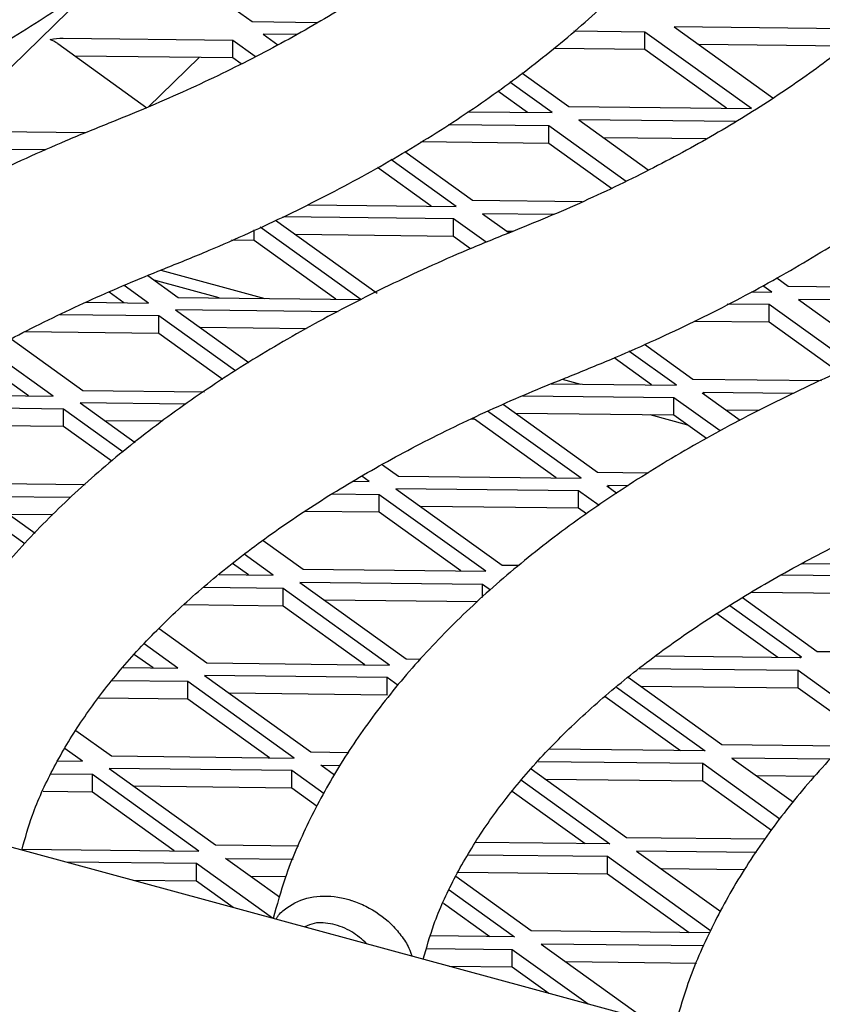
# Model space of a CAD drawing. Header units: inches. Extents: x 38 to 161, y 20 to 119.
# Tile 17 of 27: x 135.93 to 137.79, y 87.55 to 89.83. Entities that reach past the tile are written whole.
import ezdxf

# ---------------------------------------------------------------- set-up
doc = ezdxf.new("R2010")
doc.units = ezdxf.units.IN
doc.header["$LTSCALE"] = 12
doc.header["$MEASUREMENT"] = 0

msp = doc.modelspace()

# ---------------------------------------------------------------- linework, layer by layer
at = {"color": 7, "linetype": 'Continuous', "lineweight": 25}
for p, q in [((136.2392, 89.9861), (136.4681, 89.8216)), ((136.1259, 89.9265), (135.3191, 89.1391)), ((136.4681, 89.8216), (136.6187, 89.8199)), ((136.4935, 89.7928), (136.528, 89.768)), ((136.5709, 89.792), (136.4935, 89.7928)), ((137.3769, 89.7975), (137.212, 89.7993)), ((137.6229, 89.6205), (137.3769, 89.7975)), ((137.3769, 89.757), (137.3769, 89.7975)), ((137.4442, 89.8096), (137.6728, 89.6452)), ((137.8666, 89.8048), (137.4442, 89.8096)), ((136.0185, 89.7707), (136.2247, 89.6225)), ((136.4238, 89.7784), (136.0309, 89.7828)), ((136.4756, 89.7411), (136.4238, 89.7784)), ((136.4238, 89.7379), (136.4238, 89.7784)), ((137.3769, 89.757), (137.1657, 89.7593)), ((137.5657, 89.6212), (137.3769, 89.757)), ((137.8392, 89.7646), (137.5014, 89.7684)), ((136.4238, 89.7379), (136.0585, 89.742)), ((136.2278, 89.624), (136.3454, 89.7387)), ((136.4427, 89.7243), (136.4238, 89.7379)), ((137.0923, 89.7031), (137.2005, 89.6253)), ((137.1621, 89.6111), (137.0641, 89.6815)), ((137.1048, 89.6118), (137.0369, 89.6606)), ((136.9664, 89.6133), (137.1621, 89.6111)), ((137.2005, 89.6253), (137.6229, 89.6205)), ((137.2237, 89.5944), (137.3846, 89.4787)), ((137.5865, 89.5903), (137.2237, 89.5944)), ((136.0828, 89.5644), (135.8102, 89.5674)), ((137.1546, 89.5805), (136.9213, 89.5831)), ((137.333, 89.4522), (137.1546, 89.5805)), ((137.1546, 89.54), (137.1546, 89.5805)), ((137.1546, 89.54), (136.8586, 89.5434)), ((137.5184, 89.5506), (137.2809, 89.5532)), ((135.9914, 89.5249), (135.8379, 89.5266)), ((136.8211, 89.5213), (136.9782, 89.4084)), ((137.2993, 89.436), (137.1546, 89.54)), ((136.9398, 89.3942), (136.789, 89.5026)), ((136.8826, 89.3948), (136.758, 89.4844)), ((136.9782, 89.4084), (137.2316, 89.4055)), ((136.5955, 89.3981), (136.9398, 89.3942)), ((136.5225, 89.3622), (136.7577, 89.1932)), ((136.9341, 89.3653), (136.5392, 89.3698)), ((137.0094, 89.3112), (136.9341, 89.3653)), ((136.9341, 89.3248), (136.9341, 89.3653)), ((137.0014, 89.3774), (137.063, 89.3331)), ((137.1653, 89.3756), (137.0014, 89.3774)), ((136.4732, 89.3154), (136.4732, 89.3399)), ((136.7193, 89.179), (136.4869, 89.3461)), ((137.0704, 89.3362), (137.0586, 89.3363)), ((136.4732, 89.3154), (136.4205, 89.316)), ((136.6621, 89.1796), (136.4732, 89.3154)), ((136.9341, 89.3248), (136.5689, 89.3289)), ((136.9736, 89.2964), (136.9341, 89.3248)), ((136.257, 89.2469), (136.4975, 89.1815)), ((136.2268, 89.2341), (136.2968, 89.1837)), ((136.3919, 89.1827), (136.2415, 89.2236)), ((137.6817, 89.2291), (137.7084, 89.2099)), ((136.2286, 89.1707), (136.1726, 89.211)), ((137.67, 89.1957), (137.6496, 89.2104)), ((137.7084, 89.2099), (138.1308, 89.2051)), ((136.1713, 89.1713), (136.1373, 89.1959)), ((136.2968, 89.1837), (136.7193, 89.179)), ((137.6222, 89.1963), (137.67, 89.1957)), ((137.7316, 89.179), (137.9131, 89.0485)), ((138.1541, 89.1742), (137.7316, 89.179)), ((136.0831, 89.1723), (136.2286, 89.1707)), ((136.6672, 89.1506), (136.2911, 89.1549)), ((136.2911, 89.1549), (136.4604, 89.0332)), ((137.6643, 89.1669), (137.5673, 89.168)), ((137.8607, 89.0256), (137.6643, 89.1669)), ((137.6643, 89.1264), (137.6643, 89.1669)), ((136.2527, 89.1407), (136.0232, 89.1433)), ((136.4297, 89.0135), (136.2527, 89.1407)), ((136.2527, 89.1002), (136.2527, 89.1407)), ((136.5929, 89.111), (136.3484, 89.1137)), ((137.6643, 89.1264), (137.4905, 89.1283)), ((137.8262, 89.0099), (137.6643, 89.1264)), ((135.9108, 89.0876), (136.0764, 88.9685)), ((136.2527, 89.1002), (135.9417, 89.1037)), ((136.4005, 88.994), (136.2527, 89.1002)), ((139.844, 86.843), (131.672, 89.064)), ((137.3755, 89.0755), (137.4879, 88.9947)), ((135.9507, 88.956), (135.8298, 89.0429)), ((136.0079, 88.9553), (135.8617, 89.0605)), ((137.3923, 88.9812), (137.3053, 89.0437)), ((137.4495, 88.9805), (137.3398, 89.0594)), ((137.1856, 88.9945), (137.2277, 88.983)), ((137.4879, 88.9947), (137.7852, 88.9914)), ((137.1602, 88.9838), (137.4495, 88.9805)), ((135.6901, 88.9589), (136.0079, 88.9553)), ((136.0764, 88.9685), (136.3577, 88.9654)), ((137.4438, 88.9517), (137.0943, 88.9556)), ((137.5505, 88.8749), (137.4438, 88.9517)), ((137.4438, 88.9112), (137.4438, 88.9517)), ((137.5093, 88.962), (137.5136, 88.962)), ((137.5971, 88.8989), (137.5093, 88.962)), ((137.7192, 88.9614), (137.5111, 88.9638)), ((137.5111, 88.9638), (137.5136, 88.962)), ((137.5136, 88.959), (137.5136, 88.962)), ((136.0323, 88.9255), (135.6439, 88.9299)), ((136.3152, 88.9369), (136.0707, 88.9397)), ((136.0707, 88.9397), (136.1977, 88.8484)), ((137.0493, 88.9363), (137.2674, 88.7795)), ((136.1695, 88.8268), (136.0323, 88.9255)), ((136.0323, 88.885), (136.0323, 88.9255)), ((137.229, 88.7653), (137.013, 88.9206)), ((137.4438, 88.9112), (137.0785, 88.9153)), ((137.4759, 88.8881), (137.3886, 88.9118)), ((137.519, 88.8571), (137.4438, 88.9112)), ((137.6415, 88.9218), (137.564, 88.9227)), ((136.0323, 88.885), (135.667, 88.8891)), ((136.1437, 88.8049), (136.0323, 88.885)), ((136.2612, 88.897), (136.1279, 88.8985)), ((136.9829, 88.9018), (136.9744, 88.9019)), ((137.1718, 88.766), (136.9829, 88.9018)), ((136.7696, 88.7966), (136.8065, 88.7701)), ((136.7392, 88.758), (136.722, 88.7704)), ((136.8065, 88.7701), (137.229, 88.7653)), ((137.2674, 88.7795), (137.3845, 88.7782)), ((135.8559, 88.7533), (136.0824, 88.7508)), ((136.7012, 88.7584), (136.7392, 88.758)), ((137.2888, 88.7468), (137.2931, 88.7468)), ((137.312, 88.7302), (137.2888, 88.7468)), ((137.3388, 88.748), (137.2906, 88.7486)), ((137.2906, 88.7486), (137.2931, 88.7468)), ((137.2931, 88.7438), (137.2931, 88.7468)), ((136.0481, 88.7205), (135.8484, 88.7227)), ((135.8484, 88.7227), (135.9662, 88.638)), ((136.7624, 88.7271), (136.6533, 88.7283)), ((137.0085, 88.5501), (136.7624, 88.7271)), ((136.7624, 88.6866), (136.7624, 88.7271)), ((137.2233, 88.7365), (136.8008, 88.7412)), ((136.8008, 88.7412), (137.0469, 88.5643)), ((137.2706, 88.7025), (137.2233, 88.7365)), ((137.2233, 88.696), (137.2233, 88.7365)), ((135.9423, 88.6134), (135.81, 88.7086)), ((137.2233, 88.696), (136.8581, 88.7001)), ((136.0074, 88.6804), (135.9056, 88.6816)), ((136.7624, 88.6866), (136.59, 88.6885)), ((136.9513, 88.5508), (136.7624, 88.6866)), ((137.2414, 88.6829), (137.2233, 88.696)), ((136.4938, 88.6212), (136.586, 88.5549)), ((136.5169, 88.541), (136.4496, 88.5894)), ((136.4597, 88.5417), (136.423, 88.5681)), ((137.0469, 88.5643), (137.0851, 88.5639)), ((137.9574, 88.5651), (137.7405, 88.5676)), ((136.392, 88.5424), (136.5169, 88.541)), ((136.586, 88.5549), (137.0085, 88.5501)), ((137.9535, 88.538), (137.6923, 88.541)), ((137.001, 88.5195), (136.5786, 88.5243)), ((136.5786, 88.5243), (136.8246, 88.3474)), ((137.0197, 88.5061), (137.001, 88.5195)), ((137.001, 88.4895), (137.001, 88.5195)), ((136.5402, 88.5101), (136.3554, 88.5122)), ((136.7862, 88.3332), (136.5402, 88.5101)), ((136.5402, 88.4696), (136.5402, 88.5101)), ((137.9535, 88.4975), (137.6223, 88.5013)), ((136.5402, 88.4696), (136.3103, 88.4722)), ((136.9893, 88.4792), (136.6358, 88.4831)), ((137.7387, 88.3517), (137.5734, 88.4705)), ((137.7753, 88.3641), (137.6022, 88.4886)), ((136.729, 88.3338), (136.5402, 88.4696)), ((137.684, 88.3505), (137.5433, 88.4516)), ((136.2532, 88.4174), (136.3638, 88.338)), ((136.2964, 88.3258), (136.2183, 88.382)), ((136.2392, 88.3265), (136.1965, 88.3572)), ((138.0773, 88.3607), (137.7753, 88.3641)), ((136.3638, 88.338), (136.7862, 88.3332)), ((136.8246, 88.3474), (136.8573, 88.347)), ((137.7369, 88.3499), (137.4014, 88.3537)), ((137.7344, 88.3517), (137.7369, 88.3499)), ((137.7344, 88.3517), (137.7387, 88.3517)), ((137.7344, 88.3517), (137.7344, 88.35)), ((136.17, 88.3273), (136.2964, 88.3258)), ((137.3632, 88.3252), (137.7312, 88.3211)), ((137.7312, 88.3211), (137.893, 88.2047)), ((137.7312, 88.2806), (137.7312, 88.3211)), ((136.3197, 88.2949), (136.1431, 88.2969)), ((136.5657, 88.118), (136.3197, 88.2949)), ((136.3197, 88.2544), (136.3197, 88.2949)), ((136.7805, 88.3043), (136.3581, 88.3091)), ((136.3581, 88.3091), (136.6041, 88.1322)), ((136.8062, 88.2859), (136.7805, 88.3043)), ((136.7805, 88.2638), (136.7805, 88.3043)), ((137.5548, 88.1489), (137.3382, 88.3046)), ((136.7805, 88.2638), (136.4153, 88.2679)), ((137.3112, 88.2823), (137.5164, 88.1347)), ((137.366, 88.2847), (137.7312, 88.2806)), ((137.7312, 88.2806), (137.8698, 88.1809)), ((136.3197, 88.2544), (136.1136, 88.2567)), ((136.5085, 88.1186), (136.3197, 88.2544)), ((137.285, 88.2606), (137.4592, 88.1354)), ((136.0607, 88.1821), (136.1433, 88.1228)), ((136.0759, 88.1106), (136.0357, 88.1396)), ((136.6041, 88.1322), (136.6918, 88.1312)), ((137.5164, 88.1347), (137.1551, 88.1388)), ((137.8356, 88.1457), (137.5548, 88.1489)), ((136.019, 88.1113), (136.0759, 88.1106)), ((136.1433, 88.1228), (136.5657, 88.118)), ((137.1298, 88.1102), (137.5107, 88.1059)), ((137.578, 88.118), (137.7203, 88.0157)), ((137.8062, 88.1154), (137.578, 88.118)), ((136.5601, 88.0891), (136.1376, 88.0939)), ((136.1376, 88.0939), (136.3837, 87.917)), ((136.6348, 88.0354), (136.5601, 88.0891)), ((136.5601, 88.0486), (136.5601, 88.0891)), ((136.6274, 88.1012), (136.6711, 88.1007)), ((136.6585, 88.0788), (136.6274, 88.1012)), ((137.3343, 87.9337), (137.1139, 88.0922)), ((137.5107, 88.1059), (137.689, 87.9777)), ((137.5107, 88.0654), (137.5107, 88.1059)), ((136.0992, 88.0797), (136.0026, 88.0808)), ((136.3453, 87.9028), (136.0992, 88.0797)), ((136.0992, 88.0392), (136.0992, 88.0797)), ((137.0913, 88.0666), (137.2959, 87.9195)), ((137.1455, 88.0695), (137.5107, 88.0654)), ((137.5107, 88.0654), (137.6696, 87.9511)), ((137.7692, 88.0753), (137.6353, 88.0768)), ((136.0992, 88.0392), (135.9846, 88.0405)), ((136.288, 87.9034), (136.0992, 88.0392)), ((136.5601, 88.0486), (136.1948, 88.0527)), ((136.6189, 88.0063), (136.5601, 88.0486)), ((137.0696, 88.0417), (137.2387, 87.9202)), ((137.6553, 87.9301), (137.3343, 87.9337)), ((135.9363, 87.9074), (136.3453, 87.9028)), ((136.3837, 87.917), (136.5758, 87.9148)), ((137.2959, 87.9195), (136.9854, 87.923)), ((137.3576, 87.9028), (137.5523, 87.7627)), ((137.6346, 87.8997), (137.3576, 87.9028)), ((136.4069, 87.886), (136.563, 87.8843)), ((136.5316, 87.7964), (136.4069, 87.886)), ((136.9685, 87.8943), (137.2902, 87.8907)), ((137.2902, 87.8907), (137.5286, 87.7193)), ((137.2902, 87.8502), (137.2902, 87.8907)), ((136.3396, 87.8739), (136.0383, 87.8773)), ((136.515, 87.7478), (136.3396, 87.8739)), ((136.3396, 87.8334), (136.3396, 87.8739)), ((137.6073, 87.8595), (137.4148, 87.8616)), ((136.3396, 87.8334), (136.1938, 87.8351)), ((136.4245, 87.7724), (136.3396, 87.8334)), ((136.4641, 87.8449), (136.5462, 87.844)), ((137.1138, 87.7185), (136.939, 87.8442)), ((136.9448, 87.8541), (137.2902, 87.8502)), ((137.2902, 87.8502), (137.4791, 87.7144)), ((136.9243, 87.813), (137.0754, 87.7043)), ((136.9107, 87.7823), (137.0182, 87.705)), ((137.0754, 87.7043), (136.8806, 87.7065)), ((137.526, 87.7139), (137.1138, 87.7185)), ((136.8718, 87.6777), (137.0697, 87.6755)), ((137.0697, 87.6755), (137.2452, 87.5493)), ((137.0697, 87.635), (137.0697, 87.6755)), ((137.1371, 87.6876), (137.3806, 87.5125)), ((137.5132, 87.6833), (137.1371, 87.6876)), ((136.924, 87.6366), (137.0697, 87.635)), ((137.0697, 87.635), (137.1547, 87.5739)), ((137.4963, 87.643), (137.1943, 87.6464))]:
    msp.add_line(p, q, dxfattribs=at)
for centre, major_axis, ratio, start_param, end_param in [((136.0309, 89.7018), (0.1056, -0.0029), 0.766621, 1.591782, 1.875485), ((136.0185, 89.6898), (-0.041, 0.0899), 0.510707, 5.554677, 5.83838)]:
    msp.add_ellipse(centre, major_axis=major_axis, ratio=ratio, start_param=start_param, end_param=end_param, dxfattribs=at)
for points, knots in [([(135.3409, 89.5042), (135.3742, 89.5177), (135.4708, 89.5568), (135.6238, 89.6265), (135.7961, 89.7152), (135.9578, 89.81), (136.1083, 89.9107), (136.247, 90.0169), (136.3731, 90.1282), (136.4859, 90.2443), (136.5848, 90.3647), (136.6692, 90.4887), (136.7386, 90.6156), (136.7928, 90.7447), (136.8306, 90.8724), (136.8474, 90.9642), (136.8529, 91.012), (136.8536, 91.0187)], [0, 0, 0, 0, 0.039007, 0.113159, 0.18741, 0.261762, 0.336195, 0.410672, 0.485105, 0.559385, 0.633367, 0.706876, 0.779737, 0.851811, 0.923047, 0.989177, 1, 1, 1, 1]), ([(135.3409, 89.5042), (135.3742, 89.5177), (135.4708, 89.5568), (135.6238, 89.6265), (135.7961, 89.7152), (135.9578, 89.81), (136.1083, 89.9107), (136.247, 90.0169), (136.3731, 90.1282), (136.4859, 90.2443), (136.5848, 90.3647), (136.6692, 90.4887), (136.7386, 90.6156), (136.7928, 90.7447), (136.8306, 90.8724), (136.8474, 90.9642), (136.8529, 91.012), (136.8536, 91.0187)], [0, 0, 0, 0, 0.039007, 0.113159, 0.18741, 0.261762, 0.336195, 0.410672, 0.485105, 0.559385, 0.633367, 0.706876, 0.779737, 0.851811, 0.923047, 0.989177, 1, 1, 1, 1]), ([(135.3409, 89.5042), (135.3742, 89.5177), (135.4708, 89.5568), (135.6238, 89.6265), (135.7961, 89.7152), (135.9578, 89.81), (136.1083, 89.9107), (136.247, 90.0169), (136.3731, 90.1282), (136.4859, 90.2443), (136.5848, 90.3647), (136.6692, 90.4887), (136.7386, 90.6156), (136.7928, 90.7447), (136.8306, 90.8724), (136.8474, 90.9642), (136.8529, 91.012), (136.8536, 91.0187)], [0, 0, 0, 0, 0.039007, 0.113159, 0.18741, 0.261762, 0.336195, 0.410672, 0.485105, 0.559385, 0.633367, 0.706876, 0.779737, 0.851811, 0.923047, 0.989177, 1, 1, 1, 1]), ([(137.4244, 90.8051), (137.4222, 90.7881), (137.4154, 90.7355), (137.3935, 90.6474), (137.3529, 90.5413), (137.298, 90.4366), (137.2293, 90.334), (137.1473, 90.2336), (137.0521, 90.1357), (136.9441, 90.0405), (136.8234, 89.9485), (136.6906, 89.86), (136.546, 89.7755), (136.3902, 89.6957), (136.2523, 89.6332), (136.1656, 89.5981), (136.137, 89.5866)], [0, 0, 0, 0, 0.03909, 0.120888, 0.201532, 0.280566, 0.358199, 0.4348, 0.510727, 0.586257, 0.661589, 0.736855, 0.812124, 0.887447, 0.962856, 1, 1, 1, 1]), ([(137.4244, 90.8051), (137.4222, 90.7881), (137.4154, 90.7355), (137.3935, 90.6474), (137.3529, 90.5413), (137.298, 90.4366), (137.2293, 90.334), (137.1473, 90.2336), (137.0521, 90.1357), (136.9441, 90.0405), (136.8234, 89.9485), (136.6906, 89.86), (136.546, 89.7755), (136.3902, 89.6957), (136.2523, 89.6332), (136.1656, 89.5981), (136.137, 89.5866)], [0, 0, 0, 0, 0.03909, 0.120888, 0.201532, 0.280566, 0.358199, 0.4348, 0.510727, 0.586257, 0.661589, 0.736855, 0.812124, 0.887447, 0.962856, 1, 1, 1, 1]), ([(137.4244, 90.8051), (137.4222, 90.7881), (137.4154, 90.7355), (137.3935, 90.6474), (137.3529, 90.5413), (137.298, 90.4366), (137.2293, 90.334), (137.1473, 90.2336), (137.0521, 90.1357), (136.9441, 90.0405), (136.8234, 89.9485), (136.6906, 89.86), (136.546, 89.7755), (136.3902, 89.6957), (136.2523, 89.6332), (136.1656, 89.5981), (136.137, 89.5866)], [0, 0, 0, 0, 0.03909, 0.120888, 0.201532, 0.280566, 0.358199, 0.4348, 0.510727, 0.586257, 0.661589, 0.736855, 0.812124, 0.887447, 0.962856, 1, 1, 1, 1]), ([(137.4244, 90.8051), (137.4222, 90.7881), (137.4154, 90.7355), (137.3935, 90.6474), (137.3529, 90.5413), (137.298, 90.4366), (137.2293, 90.334), (137.1473, 90.2336), (137.0521, 90.1357), (136.9441, 90.0405), (136.8234, 89.9485), (136.6906, 89.86), (136.546, 89.7755), (136.3902, 89.6957), (136.2523, 89.6332), (136.1656, 89.5981), (136.137, 89.5866)], [0, 0, 0, 0, 0.03909, 0.120888, 0.201532, 0.280566, 0.358199, 0.4348, 0.510727, 0.586257, 0.661589, 0.736855, 0.812124, 0.887447, 0.962856, 1, 1, 1, 1]), ([(136.2695, 89.2519), (136.3028, 89.2653), (136.3995, 89.3044), (136.5525, 89.3741), (136.7248, 89.4628), (136.8864, 89.5576), (137.037, 89.6583), (137.1756, 89.7645), (137.3017, 89.8758), (137.4146, 89.992), (137.5135, 90.1123), (137.5978, 90.2363), (137.6673, 90.3633), (137.7214, 90.4923), (137.7592, 90.6201), (137.776, 90.7118), (137.7815, 90.7596), (137.7823, 90.7663)], [0, 0, 0, 0, 0.039007, 0.113159, 0.18741, 0.261762, 0.336195, 0.410672, 0.485105, 0.559385, 0.633367, 0.706876, 0.779737, 0.851811, 0.923047, 0.989177, 1, 1, 1, 1]), ([(136.2695, 89.2519), (136.3028, 89.2653), (136.3995, 89.3044), (136.5525, 89.3741), (136.7248, 89.4628), (136.8864, 89.5576), (137.037, 89.6583), (137.1756, 89.7645), (137.3017, 89.8758), (137.4146, 89.992), (137.5135, 90.1123), (137.5978, 90.2363), (137.6673, 90.3633), (137.7214, 90.4923), (137.7592, 90.6201), (137.776, 90.7118), (137.7815, 90.7596), (137.7823, 90.7663)], [0, 0, 0, 0, 0.039007, 0.113159, 0.18741, 0.261762, 0.336195, 0.410672, 0.485105, 0.559385, 0.633367, 0.706876, 0.779737, 0.851811, 0.923047, 0.989177, 1, 1, 1, 1]), ([(136.2695, 89.2519), (136.3028, 89.2653), (136.3995, 89.3044), (136.5525, 89.3741), (136.7248, 89.4628), (136.8864, 89.5576), (137.037, 89.6583), (137.1756, 89.7645), (137.3017, 89.8758), (137.4146, 89.992), (137.5135, 90.1123), (137.5978, 90.2363), (137.6673, 90.3633), (137.7214, 90.4923), (137.7592, 90.6201), (137.776, 90.7118), (137.7815, 90.7596), (137.7823, 90.7663)], [0, 0, 0, 0, 0.039007, 0.113159, 0.18741, 0.261762, 0.336195, 0.410672, 0.485105, 0.559385, 0.633367, 0.706876, 0.779737, 0.851811, 0.923047, 0.989177, 1, 1, 1, 1]), ([(136.2695, 89.2519), (136.3028, 89.2653), (136.3995, 89.3044), (136.5525, 89.3741), (136.7248, 89.4628), (136.8864, 89.5576), (137.037, 89.6583), (137.1756, 89.7645), (137.3017, 89.8758), (137.4146, 89.992), (137.5135, 90.1123), (137.5978, 90.2363), (137.6673, 90.3633), (137.7214, 90.4923), (137.7592, 90.6201), (137.776, 90.7118), (137.7815, 90.7596), (137.7823, 90.7663)], [0, 0, 0, 0, 0.039007, 0.113159, 0.18741, 0.261762, 0.336195, 0.410672, 0.485105, 0.559385, 0.633367, 0.706876, 0.779737, 0.851811, 0.923047, 0.989177, 1, 1, 1, 1]), ([(138.353, 90.5528), (138.3508, 90.5357), (138.3441, 90.4831), (138.3221, 90.395), (138.2816, 90.2889), (138.2266, 90.1843), (138.158, 90.0816), (138.0759, 89.9812), (137.9808, 89.8833), (137.8727, 89.7881), (137.7521, 89.6961), (137.6192, 89.6076), (137.4747, 89.5232), (137.3188, 89.4433), (137.181, 89.3808), (137.0942, 89.3457), (137.0656, 89.3342)], [0, 0, 0, 0, 0.03909, 0.120888, 0.201532, 0.280566, 0.358199, 0.4348, 0.510727, 0.586257, 0.661589, 0.736855, 0.812124, 0.887447, 0.962856, 1, 1, 1, 1]), ([(138.353, 90.5528), (138.3508, 90.5357), (138.3441, 90.4831), (138.3221, 90.395), (138.2816, 90.2889), (138.2266, 90.1843), (138.158, 90.0816), (138.0759, 89.9812), (137.9808, 89.8833), (137.8727, 89.7881), (137.7521, 89.6961), (137.6192, 89.6076), (137.4747, 89.5232), (137.3188, 89.4433), (137.181, 89.3808), (137.0942, 89.3457), (137.0656, 89.3342)], [0, 0, 0, 0, 0.03909, 0.120888, 0.201532, 0.280566, 0.358199, 0.4348, 0.510727, 0.586257, 0.661589, 0.736855, 0.812124, 0.887447, 0.962856, 1, 1, 1, 1]), ([(138.353, 90.5528), (138.3508, 90.5357), (138.3441, 90.4831), (138.3221, 90.395), (138.2816, 90.2889), (138.2266, 90.1843), (138.158, 90.0816), (138.0759, 89.9812), (137.9808, 89.8833), (137.8727, 89.7881), (137.7521, 89.6961), (137.6192, 89.6076), (137.4747, 89.5232), (137.3188, 89.4433), (137.181, 89.3808), (137.0942, 89.3457), (137.0656, 89.3342)], [0, 0, 0, 0, 0.03909, 0.120888, 0.201532, 0.280566, 0.358199, 0.4348, 0.510727, 0.586257, 0.661589, 0.736855, 0.812124, 0.887447, 0.962856, 1, 1, 1, 1]), ([(138.353, 90.5528), (138.3508, 90.5357), (138.3441, 90.4831), (138.3221, 90.395), (138.2816, 90.2889), (138.2266, 90.1843), (138.158, 90.0816), (138.0759, 89.9812), (137.9808, 89.8833), (137.8727, 89.7881), (137.7521, 89.6961), (137.6192, 89.6076), (137.4747, 89.5232), (137.3188, 89.4433), (137.181, 89.3808), (137.0942, 89.3457), (137.0656, 89.3342)], [0, 0, 0, 0, 0.03909, 0.120888, 0.201532, 0.280566, 0.358199, 0.4348, 0.510727, 0.586257, 0.661589, 0.736855, 0.812124, 0.887447, 0.962856, 1, 1, 1, 1]), ([(138.353, 90.5528), (138.3508, 90.5357), (138.3441, 90.4831), (138.3221, 90.395), (138.2816, 90.2889), (138.2266, 90.1843), (138.158, 90.0816), (138.0759, 89.9812), (137.9808, 89.8833), (137.8727, 89.7881), (137.7521, 89.6961), (137.6192, 89.6076), (137.4747, 89.5232), (137.3188, 89.4433), (137.181, 89.3808), (137.0942, 89.3457), (137.0656, 89.3342)], [0, 0, 0, 0, 0.03909, 0.120888, 0.201532, 0.280566, 0.358199, 0.4348, 0.510727, 0.586257, 0.661589, 0.736855, 0.812124, 0.887447, 0.962856, 1, 1, 1, 1]), ([(137.1981, 88.9995), (137.2314, 89.0129), (137.3281, 89.052), (137.4811, 89.1217), (137.6534, 89.2104), (137.8151, 89.3053), (137.9656, 89.4059), (138.1043, 89.5121), (138.2304, 89.6235), (138.3432, 89.7396), (138.4421, 89.8599), (138.5265, 89.9839), (138.5959, 90.1109), (138.65, 90.2399), (138.6879, 90.3677), (138.7047, 90.4594), (138.7101, 90.5072), (138.7109, 90.514)], [0, 0, 0, 0, 0.039007, 0.113159, 0.18741, 0.261762, 0.336195, 0.410672, 0.485105, 0.559385, 0.633367, 0.706876, 0.779737, 0.851811, 0.923047, 0.989177, 1, 1, 1, 1]), ([(137.1981, 88.9995), (137.2314, 89.0129), (137.3281, 89.052), (137.4811, 89.1217), (137.6534, 89.2104), (137.8151, 89.3053), (137.9656, 89.4059), (138.1043, 89.5121), (138.2304, 89.6235), (138.3432, 89.7396), (138.4421, 89.8599), (138.5265, 89.9839), (138.5959, 90.1109), (138.65, 90.2399), (138.6879, 90.3677), (138.7047, 90.4594), (138.7101, 90.5072), (138.7109, 90.514)], [0, 0, 0, 0, 0.039007, 0.113159, 0.18741, 0.261762, 0.336195, 0.410672, 0.485105, 0.559385, 0.633367, 0.706876, 0.779737, 0.851811, 0.923047, 0.989177, 1, 1, 1, 1]), ([(137.1981, 88.9995), (137.2314, 89.0129), (137.3281, 89.052), (137.4811, 89.1217), (137.6534, 89.2104), (137.8151, 89.3053), (137.9656, 89.4059), (138.1043, 89.5121), (138.2304, 89.6235), (138.3432, 89.7396), (138.4421, 89.8599), (138.5265, 89.9839), (138.5959, 90.1109), (138.65, 90.2399), (138.6879, 90.3677), (138.7047, 90.4594), (138.7101, 90.5072), (138.7109, 90.514)], [0, 0, 0, 0, 0.039007, 0.113159, 0.18741, 0.261762, 0.336195, 0.410672, 0.485105, 0.559385, 0.633367, 0.706876, 0.779737, 0.851811, 0.923047, 0.989177, 1, 1, 1, 1]), ([(137.1981, 88.9995), (137.2314, 89.0129), (137.3281, 89.052), (137.4811, 89.1217), (137.6534, 89.2104), (137.8151, 89.3053), (137.9656, 89.4059), (138.1043, 89.5121), (138.2304, 89.6235), (138.3432, 89.7396), (138.4421, 89.8599), (138.5265, 89.9839), (138.5959, 90.1109), (138.65, 90.2399), (138.6879, 90.3677), (138.7047, 90.4594), (138.7101, 90.5072), (138.7109, 90.514)], [0, 0, 0, 0, 0.039007, 0.113159, 0.18741, 0.261762, 0.336195, 0.410672, 0.485105, 0.559385, 0.633367, 0.706876, 0.779737, 0.851811, 0.923047, 0.989177, 1, 1, 1, 1]), ([(137.1981, 88.9995), (137.2314, 89.0129), (137.3281, 89.052), (137.4811, 89.1217), (137.6534, 89.2104), (137.8151, 89.3053), (137.9656, 89.4059), (138.1043, 89.5121), (138.2304, 89.6235), (138.3432, 89.7396), (138.4421, 89.8599), (138.5265, 89.9839), (138.5959, 90.1109), (138.65, 90.2399), (138.6879, 90.3677), (138.7047, 90.4594), (138.7101, 90.5072), (138.7109, 90.514)], [0, 0, 0, 0, 0.039007, 0.113159, 0.18741, 0.261762, 0.336195, 0.410672, 0.485105, 0.559385, 0.633367, 0.706876, 0.779737, 0.851811, 0.923047, 0.989177, 1, 1, 1, 1]), ([(136.137, 89.5866), (136.1036, 89.5731), (136.007, 89.534), (135.854, 89.4643), (135.6817, 89.3756), (135.52, 89.2808), (135.3695, 89.1801), (135.2308, 89.0739), (135.1047, 88.9626), (134.9919, 88.8465), (134.893, 88.7261), (134.8085, 88.6021), (134.7395, 88.4751), (134.689, 88.3584), (134.6683, 88.2831), (134.6598, 88.252)], [0, 0, 0, 0, 0.043208, 0.125345, 0.207593, 0.289951, 0.3724, 0.454898, 0.537347, 0.619626, 0.701575, 0.783001, 0.863707, 0.943543, 1, 1, 1, 1]), ([(136.137, 89.5866), (136.1036, 89.5731), (136.007, 89.534), (135.854, 89.4643), (135.6817, 89.3756), (135.52, 89.2808), (135.3695, 89.1801), (135.2308, 89.0739), (135.1047, 88.9626), (134.9919, 88.8465), (134.893, 88.7261), (134.8085, 88.6021), (134.7395, 88.4751), (134.689, 88.3584), (134.6683, 88.2831), (134.6598, 88.252)], [0, 0, 0, 0, 0.043208, 0.125345, 0.207593, 0.289951, 0.3724, 0.454898, 0.537347, 0.619626, 0.701575, 0.783001, 0.863707, 0.943543, 1, 1, 1, 1]), ([(136.137, 89.5866), (136.1036, 89.5731), (136.007, 89.534), (135.854, 89.4643), (135.6817, 89.3756), (135.52, 89.2808), (135.3695, 89.1801), (135.2308, 89.0739), (135.1047, 88.9626), (134.9919, 88.8465), (134.893, 88.7261), (134.8085, 88.6021), (134.7395, 88.4751), (134.689, 88.3584), (134.6683, 88.2831), (134.6598, 88.252)], [0, 0, 0, 0, 0.043208, 0.125345, 0.207593, 0.289951, 0.3724, 0.454898, 0.537347, 0.619626, 0.701575, 0.783001, 0.863707, 0.943543, 1, 1, 1, 1]), ([(136.137, 89.5866), (136.1036, 89.5731), (136.007, 89.534), (135.854, 89.4643), (135.6817, 89.3756), (135.52, 89.2808), (135.3695, 89.1801), (135.2308, 89.0739), (135.1047, 88.9626), (134.9919, 88.8465), (134.893, 88.7261), (134.8085, 88.6021), (134.7395, 88.4751), (134.689, 88.3584), (134.6683, 88.2831), (134.6598, 88.252)], [0, 0, 0, 0, 0.043208, 0.125345, 0.207593, 0.289951, 0.3724, 0.454898, 0.537347, 0.619626, 0.701575, 0.783001, 0.863707, 0.943543, 1, 1, 1, 1]), ([(137.0656, 89.3342), (137.0323, 89.3207), (136.9356, 89.2816), (136.7826, 89.2119), (136.6103, 89.1233), (136.4486, 89.0284), (136.2981, 88.9278), (136.1594, 88.8216), (136.0334, 88.7102), (135.9205, 88.5941), (135.8217, 88.4737), (135.7371, 88.3497), (135.6682, 88.2227), (135.6177, 88.106), (135.597, 88.0308), (135.5884, 87.9996)], [0, 0, 0, 0, 0.043208, 0.125345, 0.207593, 0.289951, 0.3724, 0.454898, 0.537347, 0.619626, 0.701575, 0.783001, 0.863707, 0.943543, 1, 1, 1, 1]), ([(137.0656, 89.3342), (137.0323, 89.3207), (136.9356, 89.2816), (136.7826, 89.2119), (136.6103, 89.1233), (136.4486, 89.0284), (136.2981, 88.9278), (136.1594, 88.8216), (136.0334, 88.7102), (135.9205, 88.5941), (135.8217, 88.4737), (135.7371, 88.3497), (135.6682, 88.2227), (135.6177, 88.106), (135.597, 88.0308), (135.5884, 87.9996)], [0, 0, 0, 0, 0.043208, 0.125345, 0.207593, 0.289951, 0.3724, 0.454898, 0.537347, 0.619626, 0.701575, 0.783001, 0.863707, 0.943543, 1, 1, 1, 1]), ([(137.0656, 89.3342), (137.0323, 89.3207), (136.9356, 89.2816), (136.7826, 89.2119), (136.6103, 89.1233), (136.4486, 89.0284), (136.2981, 88.9278), (136.1594, 88.8216), (136.0334, 88.7102), (135.9205, 88.5941), (135.8217, 88.4737), (135.7371, 88.3497), (135.6682, 88.2227), (135.6177, 88.106), (135.597, 88.0308), (135.5884, 87.9996)], [0, 0, 0, 0, 0.043208, 0.125345, 0.207593, 0.289951, 0.3724, 0.454898, 0.537347, 0.619626, 0.701575, 0.783001, 0.863707, 0.943543, 1, 1, 1, 1]), ([(137.0656, 89.3342), (137.0323, 89.3207), (136.9356, 89.2816), (136.7826, 89.2119), (136.6103, 89.1233), (136.4486, 89.0284), (136.2981, 88.9278), (136.1594, 88.8216), (136.0334, 88.7102), (135.9205, 88.5941), (135.8217, 88.4737), (135.7371, 88.3497), (135.6682, 88.2227), (135.6177, 88.106), (135.597, 88.0308), (135.5884, 87.9996)], [0, 0, 0, 0, 0.043208, 0.125345, 0.207593, 0.289951, 0.3724, 0.454898, 0.537347, 0.619626, 0.701575, 0.783001, 0.863707, 0.943543, 1, 1, 1, 1]), ([(137.0656, 89.3342), (137.0323, 89.3207), (136.9356, 89.2816), (136.7826, 89.2119), (136.6103, 89.1233), (136.4486, 89.0284), (136.2981, 88.9278), (136.1594, 88.8216), (136.0334, 88.7102), (135.9205, 88.5941), (135.8217, 88.4737), (135.7371, 88.3497), (135.6682, 88.2227), (135.6177, 88.106), (135.597, 88.0308), (135.5884, 87.9996)], [0, 0, 0, 0, 0.043208, 0.125345, 0.207593, 0.289951, 0.3724, 0.454898, 0.537347, 0.619626, 0.701575, 0.783001, 0.863707, 0.943543, 1, 1, 1, 1]), ([(135.007, 88.1576), (135.0144, 88.1844), (135.0317, 88.2461), (135.076, 88.3428), (135.1365, 88.4466), (135.2111, 88.5483), (135.2988, 88.6476), (135.3996, 88.7444), (135.5132, 88.8383), (135.6392, 88.9288), (135.7772, 89.0156), (135.9267, 89.0981), (136.0844, 89.1746), (136.2011, 89.2247), (136.263, 89.2493), (136.2695, 89.2519)], [0, 0, 0, 0, 0.0675521, 0.1558802, 0.2424885, 0.3277191, 0.4119899, 0.4956597, 0.5789966, 0.6621861, 0.7453446, 0.8285299, 0.9117936, 0.9908111, 1, 1, 1, 1]), ([(135.007, 88.1576), (135.0144, 88.1844), (135.0317, 88.2461), (135.076, 88.3428), (135.1365, 88.4466), (135.2111, 88.5483), (135.2988, 88.6476), (135.3996, 88.7444), (135.5132, 88.8383), (135.6392, 88.9288), (135.7772, 89.0156), (135.9267, 89.0981), (136.0844, 89.1746), (136.2011, 89.2247), (136.263, 89.2493), (136.2695, 89.2519)], [0, 0, 0, 0, 0.0675521, 0.1558802, 0.2424885, 0.3277191, 0.4119899, 0.4956597, 0.5789966, 0.6621861, 0.7453446, 0.8285299, 0.9117936, 0.9908111, 1, 1, 1, 1]), ([(135.007, 88.1576), (135.0144, 88.1844), (135.0317, 88.2461), (135.076, 88.3428), (135.1365, 88.4466), (135.2111, 88.5483), (135.2988, 88.6476), (135.3996, 88.7444), (135.5132, 88.8383), (135.6392, 88.9288), (135.7772, 89.0156), (135.9267, 89.0981), (136.0844, 89.1746), (136.2011, 89.2247), (136.263, 89.2493), (136.2695, 89.2519)], [0, 0, 0, 0, 0.0675521, 0.1558802, 0.2424885, 0.3277191, 0.4119899, 0.4956597, 0.5789966, 0.6621861, 0.7453446, 0.8285299, 0.9117936, 0.9908111, 1, 1, 1, 1]), ([(135.007, 88.1576), (135.0144, 88.1844), (135.0317, 88.2461), (135.076, 88.3428), (135.1365, 88.4466), (135.2111, 88.5483), (135.2988, 88.6476), (135.3996, 88.7444), (135.5132, 88.8383), (135.6392, 88.9288), (135.7772, 89.0156), (135.9267, 89.0981), (136.0844, 89.1746), (136.2011, 89.2247), (136.263, 89.2493), (136.2695, 89.2519)], [0, 0, 0, 0, 0.0675521, 0.1558802, 0.2424885, 0.3277191, 0.4119899, 0.4956597, 0.5789966, 0.6621861, 0.7453446, 0.8285299, 0.9117936, 0.9908111, 1, 1, 1, 1]), ([(137.9942, 89.0818), (137.9609, 89.0683), (137.8643, 89.0292), (137.7112, 88.9596), (137.539, 88.8709), (137.3773, 88.776), (137.2267, 88.6754), (137.0881, 88.5692), (136.962, 88.4578), (136.8492, 88.3417), (136.7503, 88.2213), (136.6658, 88.0973), (136.5968, 87.9703), (136.5462, 87.8534), (136.5255, 87.7779), (136.5168, 87.7465)], [0, 0, 0, 0, 0.0431887, 0.1252886, 0.2074999, 0.2898213, 0.3722331, 0.4546941, 0.5371059, 0.6193486, 0.7012609, 0.78265, 0.8633206, 0.9431208, 1, 1, 1, 1]), ([(137.9942, 89.0818), (137.9609, 89.0683), (137.8643, 89.0292), (137.7112, 88.9596), (137.539, 88.8709), (137.3773, 88.776), (137.2267, 88.6754), (137.0881, 88.5692), (136.962, 88.4578), (136.8492, 88.3417), (136.7503, 88.2213), (136.6658, 88.0973), (136.5968, 87.9703), (136.5462, 87.8534), (136.5255, 87.7779), (136.5168, 87.7465)], [0, 0, 0, 0, 0.0431887, 0.1252886, 0.2074999, 0.2898213, 0.3722331, 0.4546941, 0.5371059, 0.6193486, 0.7012609, 0.78265, 0.8633206, 0.9431208, 1, 1, 1, 1]), ([(137.9942, 89.0818), (137.9609, 89.0683), (137.8643, 89.0292), (137.7112, 88.9596), (137.539, 88.8709), (137.3773, 88.776), (137.2267, 88.6754), (137.0881, 88.5692), (136.962, 88.4578), (136.8492, 88.3417), (136.7503, 88.2213), (136.6658, 88.0973), (136.5968, 87.9703), (136.5462, 87.8534), (136.5255, 87.7779), (136.5168, 87.7465)], [0, 0, 0, 0, 0.0431887, 0.1252886, 0.2074999, 0.2898213, 0.3722331, 0.4546941, 0.5371059, 0.6193486, 0.7012609, 0.78265, 0.8633206, 0.9431208, 1, 1, 1, 1]), ([(137.9942, 89.0818), (137.9609, 89.0683), (137.8643, 89.0292), (137.7112, 88.9596), (137.539, 88.8709), (137.3773, 88.776), (137.2267, 88.6754), (137.0881, 88.5692), (136.962, 88.4578), (136.8492, 88.3417), (136.7503, 88.2213), (136.6658, 88.0973), (136.5968, 87.9703), (136.5462, 87.8534), (136.5255, 87.7779), (136.5168, 87.7465)], [0, 0, 0, 0, 0.0431887, 0.1252886, 0.2074999, 0.2898213, 0.3722331, 0.4546941, 0.5371059, 0.6193486, 0.7012609, 0.78265, 0.8633206, 0.9431208, 1, 1, 1, 1]), ([(135.9363, 87.9074), (135.9435, 87.9334), (135.9606, 87.9945), (136.0046, 88.0904), (136.0652, 88.1942), (136.1398, 88.2959), (136.2275, 88.3953), (136.3283, 88.492), (136.4418, 88.5859), (136.5678, 88.6764), (136.7058, 88.7632), (136.8554, 88.8458), (137.013, 88.9222), (137.1298, 88.9723), (137.1917, 88.9969), (137.1981, 88.9995)], [0, 0, 0, 0, 0.0658467, 0.1543364, 0.2411031, 0.3264896, 0.4109145, 0.4947373, 0.5782266, 0.6615682, 0.7448788, 0.8282163, 0.9116323, 0.9907943, 1, 1, 1, 1]), ([(135.9363, 87.9074), (135.9435, 87.9334), (135.9606, 87.9945), (136.0046, 88.0904), (136.0652, 88.1942), (136.1398, 88.2959), (136.2275, 88.3953), (136.3283, 88.492), (136.4418, 88.5859), (136.5678, 88.6764), (136.7058, 88.7632), (136.8554, 88.8458), (137.013, 88.9222), (137.1298, 88.9723), (137.1917, 88.9969), (137.1981, 88.9995)], [0, 0, 0, 0, 0.0658467, 0.1543364, 0.2411031, 0.3264896, 0.4109145, 0.4947373, 0.5782266, 0.6615682, 0.7448788, 0.8282163, 0.9116323, 0.9907943, 1, 1, 1, 1]), ([(135.9363, 87.9074), (135.9435, 87.9334), (135.9606, 87.9945), (136.0046, 88.0904), (136.0652, 88.1942), (136.1398, 88.2959), (136.2275, 88.3953), (136.3283, 88.492), (136.4418, 88.5859), (136.5678, 88.6764), (136.7058, 88.7632), (136.8554, 88.8458), (137.013, 88.9222), (137.1298, 88.9723), (137.1917, 88.9969), (137.1981, 88.9995)], [0, 0, 0, 0, 0.0658467, 0.1543364, 0.2411031, 0.3264896, 0.4109145, 0.4947373, 0.5782266, 0.6615682, 0.7448788, 0.8282163, 0.9116323, 0.9907943, 1, 1, 1, 1]), ([(135.9363, 87.9074), (135.9435, 87.9334), (135.9606, 87.9945), (136.0046, 88.0904), (136.0652, 88.1942), (136.1398, 88.2959), (136.2275, 88.3953), (136.3283, 88.492), (136.4418, 88.5859), (136.5678, 88.6764), (136.7058, 88.7632), (136.8554, 88.8458), (137.013, 88.9222), (137.1298, 88.9723), (137.1917, 88.9969), (137.1981, 88.9995)], [0, 0, 0, 0, 0.0658467, 0.1543364, 0.2411031, 0.3264896, 0.4109145, 0.4947373, 0.5782266, 0.6615682, 0.7448788, 0.8282163, 0.9116323, 0.9907943, 1, 1, 1, 1]), ([(135.9363, 87.9074), (135.9435, 87.9334), (135.9606, 87.9945), (136.0046, 88.0904), (136.0652, 88.1942), (136.1398, 88.2959), (136.2275, 88.3953), (136.3283, 88.492), (136.4418, 88.5859), (136.5678, 88.6764), (136.7058, 88.7632), (136.8554, 88.8458), (137.013, 88.9222), (137.1298, 88.9723), (137.1917, 88.9969), (137.1981, 88.9995)], [0, 0, 0, 0, 0.0658467, 0.1543364, 0.2411031, 0.3264896, 0.4109145, 0.4947373, 0.5782266, 0.6615682, 0.7448788, 0.8282163, 0.9116323, 0.9907943, 1, 1, 1, 1]), ([(138.9229, 88.8294), (138.8896, 88.8159), (138.7929, 88.7769), (138.6399, 88.7072), (138.4676, 88.6185), (138.3059, 88.5236), (138.1554, 88.423), (138.0167, 88.3168), (137.8906, 88.2054), (137.7778, 88.0893), (137.6789, 87.9689), (137.5944, 87.8449), (137.5254, 87.718), (137.475, 87.6012), (137.4543, 87.526), (137.4457, 87.4948)], [0, 0, 0, 0, 0.043208, 0.1253447, 0.2075929, 0.2899511, 0.3723999, 0.4548978, 0.5373465, 0.6196261, 0.7015751, 0.7830007, 0.8637074, 0.9435434, 1, 1, 1, 1]), ([(138.9229, 88.8294), (138.8896, 88.8159), (138.7929, 88.7769), (138.6399, 88.7072), (138.4676, 88.6185), (138.3059, 88.5236), (138.1554, 88.423), (138.0167, 88.3168), (137.8906, 88.2054), (137.7778, 88.0893), (137.6789, 87.9689), (137.5944, 87.8449), (137.5254, 87.718), (137.475, 87.6012), (137.4543, 87.526), (137.4457, 87.4948)], [0, 0, 0, 0, 0.043208, 0.1253447, 0.2075929, 0.2899511, 0.3723999, 0.4548978, 0.5373465, 0.6196261, 0.7015751, 0.7830007, 0.8637074, 0.9435434, 1, 1, 1, 1]), ([(138.9229, 88.8294), (138.8896, 88.8159), (138.7929, 88.7769), (138.6399, 88.7072), (138.4676, 88.6185), (138.3059, 88.5236), (138.1554, 88.423), (138.0167, 88.3168), (137.8906, 88.2054), (137.7778, 88.0893), (137.6789, 87.9689), (137.5944, 87.8449), (137.5254, 87.718), (137.475, 87.6012), (137.4543, 87.526), (137.4457, 87.4948)], [0, 0, 0, 0, 0.043208, 0.1253447, 0.2075929, 0.2899511, 0.3723999, 0.4548978, 0.5373465, 0.6196261, 0.7015751, 0.7830007, 0.8637074, 0.9435434, 1, 1, 1, 1]), ([(136.8642, 87.6528), (136.8717, 87.6796), (136.889, 87.7414), (136.9333, 87.838), (136.9938, 87.9418), (137.0684, 88.0435), (137.1561, 88.1429), (137.2569, 88.2397), (137.3705, 88.3335), (137.4965, 88.4241), (137.6345, 88.5108), (137.784, 88.5934), (137.9417, 88.6699), (138.0584, 88.7199), (138.1203, 88.7445), (138.1268, 88.7471)], [0, 0, 0, 0, 0.0675521, 0.1558802, 0.2424885, 0.3277191, 0.4119899, 0.4956597, 0.5789966, 0.6621861, 0.7453446, 0.8285299, 0.9117936, 0.9908111, 1, 1, 1, 1]), ([(136.8642, 87.6528), (136.8717, 87.6796), (136.889, 87.7414), (136.9333, 87.838), (136.9938, 87.9418), (137.0684, 88.0435), (137.1561, 88.1429), (137.2569, 88.2397), (137.3705, 88.3335), (137.4965, 88.4241), (137.6345, 88.5108), (137.784, 88.5934), (137.9417, 88.6699), (138.0584, 88.7199), (138.1203, 88.7445), (138.1268, 88.7471)], [0, 0, 0, 0, 0.0675521, 0.1558802, 0.2424885, 0.3277191, 0.4119899, 0.4956597, 0.5789966, 0.6621861, 0.7453446, 0.8285299, 0.9117936, 0.9908111, 1, 1, 1, 1]), ([(136.8642, 87.6528), (136.8717, 87.6796), (136.889, 87.7414), (136.9333, 87.838), (136.9938, 87.9418), (137.0684, 88.0435), (137.1561, 88.1429), (137.2569, 88.2397), (137.3705, 88.3335), (137.4965, 88.4241), (137.6345, 88.5108), (137.784, 88.5934), (137.9417, 88.6699), (138.0584, 88.7199), (138.1203, 88.7445), (138.1268, 88.7471)], [0, 0, 0, 0, 0.0675521, 0.1558802, 0.2424885, 0.3277191, 0.4119899, 0.4956597, 0.5789966, 0.6621861, 0.7453446, 0.8285299, 0.9117936, 0.9908111, 1, 1, 1, 1]), ([(136.8642, 87.6528), (136.8717, 87.6796), (136.889, 87.7414), (136.9333, 87.838), (136.9938, 87.9418), (137.0684, 88.0435), (137.1561, 88.1429), (137.2569, 88.2397), (137.3705, 88.3335), (137.4965, 88.4241), (137.6345, 88.5108), (137.784, 88.5934), (137.9417, 88.6699), (138.0584, 88.7199), (138.1203, 88.7445), (138.1268, 88.7471)], [0, 0, 0, 0, 0.0675521, 0.1558802, 0.2424885, 0.3277191, 0.4119899, 0.4956597, 0.5789966, 0.6621861, 0.7453446, 0.8285299, 0.9117936, 0.9908111, 1, 1, 1, 1]), ([(136.5236, 87.7454), (136.5248, 87.7474), (136.5309, 87.7578), (136.5548, 87.7785), (136.6004, 87.7994), (136.65, 87.7998), (136.6813, 87.7936), (136.6917, 87.7908), (136.697, 87.7891), (136.7094, 87.7851), (136.7422, 87.7717), (136.7822, 87.7436), (136.8133, 87.7081), (136.83, 87.6826), (136.8359, 87.666), (136.8381, 87.6599)], [0, 0, 0, 0, 0.020939, 0.107015, 0.276141, 0.44345, 0.485295, 0.515101, 0.523459, 0.526001, 0.611027, 0.778816, 0.864316, 0.950597, 1, 1, 1, 1]), ([(136.5236, 87.7454), (136.5248, 87.7474), (136.5309, 87.7578), (136.5548, 87.7785), (136.6004, 87.7994), (136.65, 87.7998), (136.6813, 87.7936), (136.6917, 87.7908), (136.697, 87.7891), (136.7094, 87.7851), (136.7422, 87.7717), (136.7822, 87.7436), (136.8133, 87.7081), (136.83, 87.6826), (136.8359, 87.666), (136.8381, 87.6599)], [0, 0, 0, 0, 0.020939, 0.107015, 0.276141, 0.44345, 0.485295, 0.515101, 0.523459, 0.526001, 0.611027, 0.778816, 0.864316, 0.950597, 1, 1, 1, 1]), ([(136.5236, 87.7454), (136.5248, 87.7474), (136.5309, 87.7578), (136.5548, 87.7785), (136.6004, 87.7994), (136.65, 87.7998), (136.6813, 87.7936), (136.6917, 87.7908), (136.697, 87.7891), (136.7094, 87.7851), (136.7422, 87.7717), (136.7822, 87.7436), (136.8133, 87.7081), (136.83, 87.6826), (136.8359, 87.666), (136.8381, 87.6599)], [0, 0, 0, 0, 0.020939, 0.107015, 0.276141, 0.44345, 0.485295, 0.515101, 0.523459, 0.526001, 0.611027, 0.778816, 0.864316, 0.950597, 1, 1, 1, 1]), ([(136.5236, 87.7454), (136.5248, 87.7474), (136.5309, 87.7578), (136.5548, 87.7785), (136.6004, 87.7994), (136.65, 87.7998), (136.6813, 87.7936), (136.6917, 87.7908), (136.697, 87.7891), (136.7094, 87.7851), (136.7422, 87.7717), (136.7822, 87.7436), (136.8133, 87.7081), (136.83, 87.6826), (136.8359, 87.666), (136.8381, 87.6599)], [0, 0, 0, 0, 0.020939, 0.107015, 0.276141, 0.44345, 0.485295, 0.515101, 0.523459, 0.526001, 0.611027, 0.778816, 0.864316, 0.950597, 1, 1, 1, 1]), ([(136.7336, 87.6884), (136.7223, 87.6983), (136.6983, 87.7195), (136.6548, 87.7353), (136.6159, 87.7394), (136.5971, 87.7306), (136.5901, 87.7273)], [0, 0, 0, 0, 0.257472, 0.543743, 0.830165, 1, 1, 1, 1]), ([(136.7336, 87.6884), (136.7223, 87.6983), (136.6983, 87.7195), (136.6548, 87.7353), (136.6159, 87.7394), (136.5971, 87.7306), (136.5901, 87.7273)], [0, 0, 0, 0, 0.257472, 0.543743, 0.830165, 1, 1, 1, 1]), ([(136.7336, 87.6884), (136.7223, 87.6983), (136.6983, 87.7195), (136.6548, 87.7353), (136.6159, 87.7394), (136.5971, 87.7306), (136.5901, 87.7273)], [0, 0, 0, 0, 0.257472, 0.543743, 0.830165, 1, 1, 1, 1]), ([(136.7336, 87.6884), (136.7223, 87.6983), (136.6983, 87.7195), (136.6548, 87.7353), (136.6159, 87.7394), (136.5971, 87.7306), (136.5901, 87.7273)], [0, 0, 0, 0, 0.257472, 0.543743, 0.830165, 1, 1, 1, 1])]:
    msp.add_open_spline(points, degree=3, knots=knots, dxfattribs=at)

doc.saveas('drawing.dxf')
